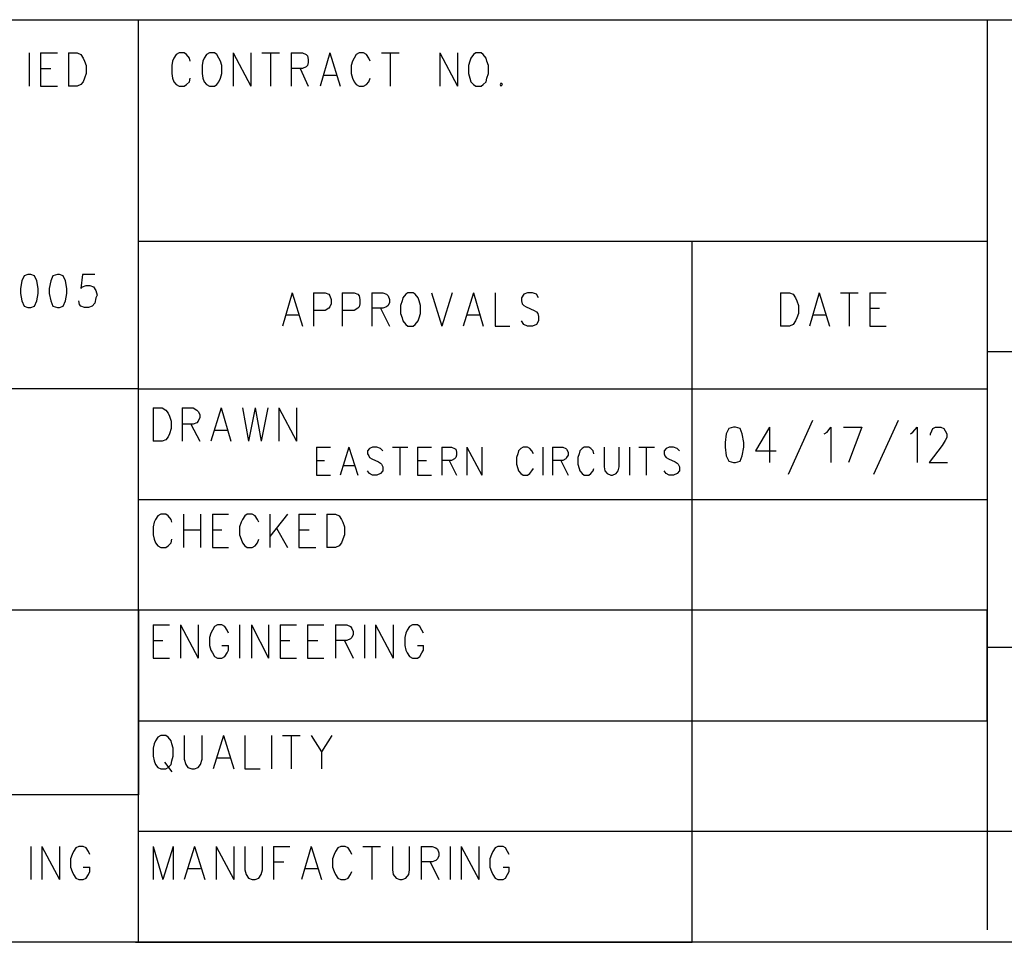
# Model space of a CAD drawing. Extents: x 12 to 27.9, y 10.8 to 21.2.
# Tile 6 of 32: x 24.1 to 25.5, y 10.8 to 12. Entities that reach past the tile are written whole.
import ezdxf

# ---------------------------------------------------------------- set-up
doc = ezdxf.new("R2010")
doc.units = 0
doc.layers.add('ASSYDWGBOT_pho', color=1, linetype='CONTINUOUS')

msp = doc.modelspace()

# ---------------------------------------------------------------- linework, layer by layer
at = {"layer": 'ASSYDWGBOT_pho'}
for points in [[(23.232, 12.049), (27.936, 12.049)], [(24.286, 10.799), (24.286, 12.049)], [(25.436, 12.049), (25.436, 10.816)], [(24.138, 12.004), (24.138, 11.959)], [(24.153, 12.004), (24.153, 11.959)], [(24.153, 12.004), (24.176, 12.004)], [(24.191, 12.004), (24.191, 11.959)], [(24.191, 12.004), (24.203, 12.004)], [(24.203, 12.004), (24.208, 12.002)], [(24.208, 12.002), (24.211, 11.997)], [(24.211, 11.997), (24.213, 11.993)], [(24.213, 11.993), (24.215, 11.987)], [(24.332, 11.993), (24.331, 11.987)], [(24.334, 11.997), (24.332, 11.993)], [(24.337, 12.002), (24.334, 11.997)], [(24.341, 12.004), (24.337, 12.002)], [(24.348, 12.004), (24.341, 12.004)], [(24.351, 12.002), (24.348, 12.004)], [(24.355, 11.997), (24.351, 12.002)], [(24.356, 11.993), (24.355, 11.997)], [(24.373, 11.993), (24.372, 11.987)], [(24.375, 11.997), (24.373, 11.993)], [(24.378, 12.002), (24.375, 11.997)], [(24.382, 12.004), (24.378, 12.002)], [(24.389, 12.004), (24.382, 12.004)], [(24.392, 12.002), (24.389, 12.004)], [(24.395, 11.997), (24.392, 12.002)], [(24.397, 11.993), (24.395, 11.997)], [(24.399, 11.987), (24.397, 11.993)], [(24.414, 12.004), (24.414, 11.959)], [(24.414, 12.004), (24.438, 11.959)], [(24.438, 12.004), (24.438, 11.959)], [(24.453, 12.004), (24.477, 12.004)], [(24.465, 12.004), (24.465, 11.959)], [(24.493, 12.004), (24.493, 11.959)], [(24.493, 12.004), (24.508, 12.004)], [(24.508, 12.004), (24.513, 12.002)], [(24.513, 12.002), (24.515, 12)], [(24.515, 12), (24.516, 11.995)], [(24.516, 11.995), (24.516, 11.991)], [(24.545, 12.004), (24.532, 11.959)], [(24.545, 12.004), (24.559, 11.959)], [(24.576, 11.993), (24.574, 11.987)], [(24.578, 11.997), (24.576, 11.993)], [(24.581, 12.002), (24.578, 11.997)], [(24.585, 12.004), (24.581, 12.002)], [(24.591, 12.004), (24.585, 12.004)], [(24.595, 12.002), (24.591, 12.004)], [(24.598, 11.997), (24.595, 12.002)], [(24.6, 11.993), (24.598, 11.997)], [(24.615, 12.004), (24.639, 12.004)], [(24.627, 12.004), (24.627, 11.959)], [(24.694, 12.004), (24.694, 11.959)], [(24.694, 12.004), (24.718, 11.959)], [(24.718, 12.004), (24.718, 11.959)], [(24.735, 11.993), (24.733, 11.987)], [(24.736, 11.997), (24.735, 11.993)], [(24.74, 12.002), (24.736, 11.997)], [(24.743, 12.004), (24.74, 12.002)], [(24.75, 12.004), (24.743, 12.004)], [(24.753, 12.002), (24.75, 12.004)], [(24.757, 11.997), (24.753, 12.002)], [(24.758, 11.993), (24.757, 11.997)], [(24.76, 11.987), (24.758, 11.993)], [(24.153, 11.983), (24.167, 11.983)], [(24.215, 11.987), (24.215, 11.976)], [(24.331, 11.987), (24.331, 11.976)], [(24.372, 11.987), (24.372, 11.976)], [(24.399, 11.976), (24.399, 11.987)], [(24.508, 11.983), (24.493, 11.983)], [(24.505, 11.983), (24.516, 11.959)], [(24.513, 11.985), (24.508, 11.983)], [(24.515, 11.987), (24.513, 11.985)], [(24.516, 11.991), (24.515, 11.987)], [(24.574, 11.987), (24.574, 11.976)], [(24.733, 11.987), (24.733, 11.976)], [(24.76, 11.976), (24.76, 11.987)], [(24.213, 11.97), (24.211, 11.965)], [(24.215, 11.976), (24.213, 11.97)], [(24.331, 11.976), (24.332, 11.97)], [(24.332, 11.97), (24.334, 11.965)], [(24.355, 11.965), (24.356, 11.97)], [(24.372, 11.976), (24.373, 11.97)], [(24.373, 11.97), (24.375, 11.965)], [(24.395, 11.965), (24.397, 11.97)], [(24.397, 11.97), (24.399, 11.976)], [(24.537, 11.974), (24.554, 11.974)], [(24.574, 11.976), (24.576, 11.97)], [(24.576, 11.97), (24.578, 11.965)], [(24.598, 11.965), (24.6, 11.97)], [(24.733, 11.976), (24.735, 11.97)], [(24.735, 11.97), (24.736, 11.965)], [(24.757, 11.965), (24.758, 11.97)], [(24.758, 11.97), (24.76, 11.976)], [(24.153, 11.959), (24.176, 11.959)], [(24.203, 11.959), (24.191, 11.959)], [(24.208, 11.961), (24.203, 11.959)], [(24.211, 11.965), (24.208, 11.961)], [(24.334, 11.965), (24.337, 11.961)], [(24.337, 11.961), (24.341, 11.959)], [(24.341, 11.959), (24.348, 11.959)], [(24.348, 11.959), (24.351, 11.961)], [(24.351, 11.961), (24.355, 11.965)], [(24.375, 11.965), (24.378, 11.961)], [(24.378, 11.961), (24.382, 11.959)], [(24.382, 11.959), (24.389, 11.959)], [(24.389, 11.959), (24.392, 11.961)], [(24.392, 11.961), (24.395, 11.965)], [(24.578, 11.965), (24.581, 11.961)], [(24.581, 11.961), (24.585, 11.959)], [(24.585, 11.959), (24.591, 11.959)], [(24.591, 11.959), (24.595, 11.961)], [(24.595, 11.961), (24.598, 11.965)], [(24.736, 11.965), (24.74, 11.961)], [(24.74, 11.961), (24.743, 11.959)], [(24.743, 11.959), (24.75, 11.959)], [(24.75, 11.959), (24.753, 11.961)], [(24.753, 11.961), (24.757, 11.965)], [(24.777, 11.963), (24.776, 11.961)], [(24.776, 11.961), (24.777, 11.959)], [(24.779, 11.961), (24.777, 11.963)], [(24.777, 11.959), (24.779, 11.961)], [(24.286, 11.749), (25.436, 11.749)], [(25.036, 10.799), (25.036, 11.749)], [(24.131, 11.702), (24.128, 11.695)], [(24.136, 11.704), (24.131, 11.702)], [(24.14, 11.704), (24.136, 11.704)], [(24.145, 11.702), (24.14, 11.704)], [(24.148, 11.695), (24.145, 11.702)], [(24.17, 11.702), (24.167, 11.695)], [(24.176, 11.704), (24.17, 11.702)], [(24.179, 11.704), (24.176, 11.704)], [(24.184, 11.702), (24.179, 11.704)], [(24.187, 11.695), (24.184, 11.702)], [(24.21, 11.704), (24.208, 11.685)], [(24.227, 11.704), (24.21, 11.704)], [(24.128, 11.695), (24.126, 11.685)], [(24.15, 11.685), (24.148, 11.695)], [(24.167, 11.695), (24.165, 11.685)], [(24.189, 11.685), (24.187, 11.695)], [(24.208, 11.685), (24.21, 11.687)], [(24.21, 11.687), (24.215, 11.689)], [(24.215, 11.689), (24.22, 11.689)], [(24.22, 11.689), (24.225, 11.687)], [(24.225, 11.687), (24.228, 11.682)], [(24.126, 11.685), (24.126, 11.678)], [(24.126, 11.678), (24.128, 11.668)], [(24.148, 11.668), (24.15, 11.678)], [(24.15, 11.678), (24.15, 11.685)], [(24.165, 11.685), (24.165, 11.678)], [(24.165, 11.678), (24.167, 11.668)], [(24.187, 11.668), (24.189, 11.678)], [(24.189, 11.678), (24.189, 11.685)], [(24.228, 11.682), (24.23, 11.676)], [(24.23, 11.676), (24.228, 11.672)], [(24.494, 11.679), (24.481, 11.634)], [(24.494, 11.679), (24.508, 11.634)], [(24.523, 11.679), (24.523, 11.634)], [(24.523, 11.679), (24.539, 11.679)], [(24.539, 11.679), (24.544, 11.677)], [(24.544, 11.677), (24.545, 11.675)], [(24.545, 11.675), (24.547, 11.67)], [(24.562, 11.679), (24.562, 11.634)], [(24.562, 11.679), (24.578, 11.679)], [(24.578, 11.679), (24.583, 11.677)], [(24.583, 11.677), (24.585, 11.675)], [(24.585, 11.675), (24.586, 11.67)], [(24.602, 11.679), (24.602, 11.634)], [(24.602, 11.679), (24.617, 11.679)], [(24.617, 11.679), (24.622, 11.677)], [(24.622, 11.677), (24.624, 11.675)], [(24.624, 11.675), (24.626, 11.67)], [(24.648, 11.677), (24.644, 11.672)], [(24.651, 11.679), (24.648, 11.677)], [(24.658, 11.679), (24.651, 11.679)], [(24.661, 11.677), (24.658, 11.679)], [(24.665, 11.672), (24.661, 11.677)], [(24.683, 11.679), (24.697, 11.634)], [(24.711, 11.679), (24.697, 11.634)], [(24.74, 11.679), (24.726, 11.634)], [(24.74, 11.679), (24.753, 11.634)], [(24.769, 11.679), (24.769, 11.634)], [(24.808, 11.677), (24.805, 11.672)], [(24.813, 11.679), (24.808, 11.677)], [(24.82, 11.679), (24.813, 11.679)], [(24.825, 11.677), (24.82, 11.679)], [(24.828, 11.672), (24.825, 11.677)], [(25.156, 11.679), (25.156, 11.634)], [(25.156, 11.679), (25.168, 11.679)], [(25.168, 11.679), (25.173, 11.677)], [(25.173, 11.677), (25.176, 11.672)], [(25.208, 11.679), (25.195, 11.634)], [(25.208, 11.679), (25.222, 11.634)], [(25.237, 11.679), (25.261, 11.679)], [(25.249, 11.679), (25.249, 11.634)], [(25.277, 11.679), (25.277, 11.634)], [(25.277, 11.679), (25.299, 11.679)], [(24.128, 11.668), (24.131, 11.661)], [(24.131, 11.661), (24.136, 11.659)], [(24.14, 11.659), (24.145, 11.661)], [(24.145, 11.661), (24.148, 11.668)], [(24.167, 11.668), (24.17, 11.661)], [(24.17, 11.661), (24.176, 11.659)], [(24.179, 11.659), (24.184, 11.661)], [(24.184, 11.661), (24.187, 11.668)], [(24.206, 11.663), (24.205, 11.668)], [(24.208, 11.661), (24.206, 11.663)], [(24.213, 11.659), (24.208, 11.661)], [(24.223, 11.661), (24.218, 11.659)], [(24.227, 11.665), (24.223, 11.661)], [(24.228, 11.672), (24.227, 11.665)], [(24.545, 11.66), (24.544, 11.658)], [(24.547, 11.664), (24.545, 11.66)], [(24.547, 11.67), (24.547, 11.664)], [(24.585, 11.66), (24.583, 11.658)], [(24.586, 11.664), (24.585, 11.66)], [(24.586, 11.67), (24.586, 11.664)], [(24.622, 11.66), (24.617, 11.658)], [(24.624, 11.662), (24.622, 11.66)], [(24.626, 11.666), (24.624, 11.662)], [(24.626, 11.67), (24.626, 11.666)], [(24.643, 11.668), (24.641, 11.662)], [(24.641, 11.662), (24.641, 11.651)], [(24.644, 11.672), (24.643, 11.668)], [(24.666, 11.668), (24.665, 11.672)], [(24.668, 11.662), (24.666, 11.668)], [(24.668, 11.651), (24.668, 11.662)], [(24.805, 11.672), (24.805, 11.668)], [(24.805, 11.668), (24.806, 11.664)], [(24.806, 11.664), (24.808, 11.662)], [(24.808, 11.662), (24.811, 11.66)], [(24.811, 11.66), (24.822, 11.655)], [(25.176, 11.672), (25.178, 11.668)], [(25.178, 11.668), (25.18, 11.662)], [(25.18, 11.662), (25.18, 11.651)], [(24.136, 11.659), (24.14, 11.659)], [(24.176, 11.659), (24.179, 11.659)], [(24.218, 11.659), (24.213, 11.659)], [(24.486, 11.649), (24.503, 11.649)], [(24.539, 11.655), (24.523, 11.655)], [(24.544, 11.658), (24.539, 11.655)], [(24.578, 11.655), (24.562, 11.655)], [(24.583, 11.658), (24.578, 11.655)], [(24.617, 11.658), (24.602, 11.658)], [(24.614, 11.658), (24.626, 11.634)], [(24.641, 11.651), (24.643, 11.645)], [(24.666, 11.645), (24.668, 11.651)], [(24.731, 11.649), (24.748, 11.649)], [(24.822, 11.655), (24.825, 11.653)], [(24.825, 11.653), (24.827, 11.651)], [(24.827, 11.651), (24.828, 11.647)], [(24.828, 11.647), (24.828, 11.641)], [(25.18, 11.651), (25.178, 11.645)], [(25.2, 11.649), (25.217, 11.649)], [(25.277, 11.658), (25.29, 11.658)], [(24.643, 11.645), (24.644, 11.641)], [(24.644, 11.641), (24.648, 11.636)], [(24.648, 11.636), (24.651, 11.634)], [(24.651, 11.634), (24.658, 11.634)], [(24.658, 11.634), (24.661, 11.636)], [(24.661, 11.636), (24.665, 11.641)], [(24.665, 11.641), (24.666, 11.645)], [(24.769, 11.634), (24.789, 11.634)], [(24.808, 11.636), (24.805, 11.641)], [(24.813, 11.634), (24.808, 11.636)], [(24.82, 11.634), (24.813, 11.634)], [(24.825, 11.636), (24.82, 11.634)], [(24.828, 11.641), (24.825, 11.636)], [(25.168, 11.634), (25.156, 11.634)], [(25.173, 11.636), (25.168, 11.634)], [(25.176, 11.641), (25.173, 11.636)], [(25.178, 11.645), (25.176, 11.641)], [(25.277, 11.634), (25.299, 11.634)], [(27.932, 11.599), (25.436, 11.599)], [(25.436, 11.599), (25.436, 11.199)], [(24.286, 11.549), (23.236, 11.549)], [(24.286, 11.549), (25.436, 11.549)], [(24.306, 11.523), (24.306, 11.478)], [(24.306, 11.523), (24.318, 11.523)], [(24.318, 11.523), (24.323, 11.52)], [(24.323, 11.52), (24.326, 11.516)], [(24.326, 11.516), (24.328, 11.512)], [(24.345, 11.523), (24.345, 11.478)], [(24.345, 11.523), (24.36, 11.523)], [(24.36, 11.523), (24.365, 11.52)], [(24.365, 11.52), (24.367, 11.518)], [(24.367, 11.518), (24.369, 11.514)], [(24.369, 11.514), (24.369, 11.51)], [(24.398, 11.523), (24.384, 11.478)], [(24.398, 11.523), (24.411, 11.478)], [(24.427, 11.523), (24.435, 11.478)], [(24.444, 11.523), (24.435, 11.478)], [(24.444, 11.523), (24.452, 11.478)], [(24.461, 11.523), (24.452, 11.478)], [(24.476, 11.523), (24.476, 11.478)], [(24.476, 11.523), (24.5, 11.478)], [(24.5, 11.523), (24.5, 11.478)], [(24.328, 11.512), (24.33, 11.505)], [(24.33, 11.505), (24.33, 11.495)], [(24.36, 11.501), (24.345, 11.501)], [(24.357, 11.501), (24.369, 11.478)], [(24.365, 11.503), (24.36, 11.501)], [(24.367, 11.505), (24.365, 11.503)], [(24.369, 11.51), (24.367, 11.505)], [(25.199, 11.506), (25.166, 11.433)], [(25.315, 11.506), (25.282, 11.433)], [(24.328, 11.488), (24.326, 11.484)], [(24.33, 11.495), (24.328, 11.488)], [(24.389, 11.493), (24.406, 11.493)], [(25.082, 11.488), (25.081, 11.476)], [(25.086, 11.495), (25.082, 11.488)], [(25.092, 11.497), (25.086, 11.495)], [(25.095, 11.497), (25.092, 11.497)], [(25.101, 11.495), (25.095, 11.497)], [(25.104, 11.488), (25.101, 11.495)], [(25.106, 11.476), (25.104, 11.488)], [(25.141, 11.497), (25.122, 11.465)], [(25.141, 11.497), (25.141, 11.449)], [(25.215, 11.488), (25.219, 11.49)], [(25.219, 11.49), (25.224, 11.497)], [(25.224, 11.497), (25.224, 11.449)], [(25.241, 11.497), (25.266, 11.497)], [(25.266, 11.497), (25.248, 11.449)], [(25.332, 11.488), (25.335, 11.49)], [(25.335, 11.49), (25.341, 11.497)], [(25.341, 11.497), (25.341, 11.449)], [(25.359, 11.488), (25.361, 11.492)], [(25.359, 11.486), (25.359, 11.488)], [(25.361, 11.492), (25.362, 11.495)], [(25.362, 11.495), (25.366, 11.497)], [(25.366, 11.497), (25.373, 11.497)], [(25.373, 11.497), (25.377, 11.495)], [(25.377, 11.495), (25.379, 11.492)], [(25.379, 11.492), (25.381, 11.488)], [(25.381, 11.488), (25.381, 11.483)], [(24.318, 11.478), (24.306, 11.478)], [(24.323, 11.48), (24.318, 11.478)], [(24.326, 11.484), (24.323, 11.48)], [(25.081, 11.476), (25.081, 11.47)], [(25.106, 11.47), (25.106, 11.476)], [(25.379, 11.479), (25.375, 11.472)], [(25.381, 11.483), (25.379, 11.479)], [(24.527, 11.47), (24.527, 11.432)], [(24.527, 11.47), (24.546, 11.47)], [(24.571, 11.47), (24.559, 11.432)], [(24.571, 11.47), (24.583, 11.432)], [(24.599, 11.468), (24.596, 11.465)], [(24.596, 11.465), (24.596, 11.461)], [(24.596, 11.461), (24.598, 11.458)], [(24.603, 11.47), (24.599, 11.468)], [(24.609, 11.47), (24.603, 11.47)], [(24.614, 11.468), (24.609, 11.47)], [(24.617, 11.465), (24.614, 11.468)], [(24.63, 11.47), (24.651, 11.47)], [(24.64, 11.47), (24.64, 11.432)], [(24.664, 11.47), (24.664, 11.432)], [(24.664, 11.47), (24.683, 11.47)], [(24.697, 11.47), (24.697, 11.432)], [(24.697, 11.47), (24.71, 11.47)], [(24.71, 11.47), (24.714, 11.468)], [(24.714, 11.468), (24.716, 11.467)], [(24.716, 11.467), (24.717, 11.463)], [(24.717, 11.463), (24.717, 11.459)], [(24.731, 11.47), (24.731, 11.432)], [(24.731, 11.47), (24.751, 11.432)], [(24.751, 11.47), (24.751, 11.432)], [(24.8, 11.461), (24.798, 11.456)], [(24.801, 11.465), (24.8, 11.461)], [(24.804, 11.468), (24.801, 11.465)], [(24.807, 11.47), (24.804, 11.468)], [(24.813, 11.47), (24.807, 11.47)], [(24.816, 11.468), (24.813, 11.47)], [(24.819, 11.465), (24.816, 11.468)], [(24.821, 11.461), (24.819, 11.465)], [(24.834, 11.47), (24.834, 11.432)], [(24.847, 11.47), (24.847, 11.432)], [(24.847, 11.47), (24.861, 11.47)], [(24.861, 11.47), (24.865, 11.468)], [(24.865, 11.468), (24.866, 11.467)], [(24.866, 11.467), (24.868, 11.463)], [(24.868, 11.463), (24.868, 11.459)], [(24.883, 11.461), (24.881, 11.456)], [(24.884, 11.465), (24.883, 11.461)], [(24.887, 11.468), (24.884, 11.465)], [(24.89, 11.47), (24.887, 11.468)], [(24.896, 11.47), (24.89, 11.47)], [(24.899, 11.468), (24.896, 11.47)], [(24.902, 11.465), (24.899, 11.468)], [(24.903, 11.461), (24.902, 11.465)], [(24.917, 11.47), (24.917, 11.443)], [(24.937, 11.443), (24.937, 11.47)], [(24.951, 11.47), (24.951, 11.432)], [(24.964, 11.47), (24.985, 11.47)], [(24.974, 11.47), (24.974, 11.432)], [(25.001, 11.468), (24.998, 11.465)], [(24.998, 11.465), (24.998, 11.461)], [(24.998, 11.461), (24.999, 11.458)], [(25.005, 11.47), (25.001, 11.468)], [(25.011, 11.47), (25.005, 11.47)], [(25.016, 11.468), (25.011, 11.47)], [(25.019, 11.465), (25.016, 11.468)], [(25.081, 11.47), (25.082, 11.458)], [(25.104, 11.458), (25.106, 11.47)], [(25.122, 11.465), (25.15, 11.465)], [(25.375, 11.472), (25.357, 11.449)], [(24.527, 11.452), (24.538, 11.452)], [(24.598, 11.458), (24.599, 11.456)], [(24.599, 11.456), (24.602, 11.454)], [(24.602, 11.454), (24.611, 11.45)], [(24.611, 11.45), (24.614, 11.448)], [(24.614, 11.448), (24.615, 11.447)], [(24.615, 11.447), (24.617, 11.443)], [(24.664, 11.452), (24.676, 11.452)], [(24.71, 11.452), (24.697, 11.452)], [(24.707, 11.452), (24.717, 11.432)], [(24.714, 11.454), (24.71, 11.452)], [(24.716, 11.456), (24.714, 11.454)], [(24.717, 11.459), (24.716, 11.456)], [(24.798, 11.456), (24.798, 11.447)], [(24.798, 11.447), (24.8, 11.441)], [(24.861, 11.452), (24.847, 11.452)], [(24.858, 11.452), (24.868, 11.432)], [(24.865, 11.454), (24.861, 11.452)], [(24.866, 11.456), (24.865, 11.454)], [(24.868, 11.459), (24.866, 11.456)], [(24.881, 11.456), (24.881, 11.447)], [(24.881, 11.447), (24.883, 11.441)], [(24.999, 11.458), (25.001, 11.456)], [(25.001, 11.456), (25.004, 11.454)], [(25.004, 11.454), (25.013, 11.45)], [(25.013, 11.45), (25.016, 11.448)], [(25.016, 11.448), (25.017, 11.447)], [(25.017, 11.447), (25.019, 11.443)], [(25.082, 11.458), (25.086, 11.451)], [(25.086, 11.451), (25.092, 11.449)], [(25.092, 11.449), (25.095, 11.449)], [(25.095, 11.449), (25.101, 11.451)], [(25.101, 11.451), (25.104, 11.458)], [(25.357, 11.449), (25.382, 11.449)], [(24.564, 11.445), (24.578, 11.445)], [(24.599, 11.434), (24.596, 11.438)], [(24.603, 11.432), (24.599, 11.434)], [(24.614, 11.434), (24.609, 11.432)], [(24.617, 11.438), (24.614, 11.434)], [(24.617, 11.443), (24.617, 11.438)], [(24.8, 11.441), (24.801, 11.438)], [(24.801, 11.438), (24.804, 11.434)], [(24.804, 11.434), (24.807, 11.432)], [(24.813, 11.432), (24.816, 11.434)], [(24.816, 11.434), (24.819, 11.438)], [(24.819, 11.438), (24.821, 11.441)], [(24.883, 11.441), (24.884, 11.438)], [(24.884, 11.438), (24.887, 11.434)], [(24.887, 11.434), (24.89, 11.432)], [(24.896, 11.432), (24.899, 11.434)], [(24.899, 11.434), (24.902, 11.438)], [(24.902, 11.438), (24.903, 11.441)], [(24.917, 11.443), (24.918, 11.438)], [(24.918, 11.438), (24.921, 11.434)], [(24.921, 11.434), (24.926, 11.432)], [(24.928, 11.432), (24.933, 11.434)], [(24.933, 11.434), (24.936, 11.438)], [(24.936, 11.438), (24.937, 11.443)], [(25.001, 11.434), (24.998, 11.438)], [(25.005, 11.432), (25.001, 11.434)], [(25.016, 11.434), (25.011, 11.432)], [(25.019, 11.438), (25.016, 11.434)], [(25.019, 11.443), (25.019, 11.438)], [(24.527, 11.432), (24.546, 11.432)], [(24.609, 11.432), (24.603, 11.432)], [(24.664, 11.432), (24.683, 11.432)], [(24.807, 11.432), (24.813, 11.432)], [(24.89, 11.432), (24.896, 11.432)], [(24.926, 11.432), (24.928, 11.432)], [(25.011, 11.432), (25.005, 11.432)], [(24.286, 11.399), (25.436, 11.399)], [(24.307, 11.368), (24.306, 11.362)], [(24.309, 11.372), (24.307, 11.368)], [(24.312, 11.377), (24.309, 11.372)], [(24.316, 11.379), (24.312, 11.377)], [(24.323, 11.379), (24.316, 11.379)], [(24.326, 11.377), (24.323, 11.379)], [(24.33, 11.372), (24.326, 11.377)], [(24.331, 11.368), (24.33, 11.372)], [(24.347, 11.379), (24.347, 11.334)], [(24.37, 11.379), (24.37, 11.334)], [(24.386, 11.379), (24.386, 11.334)], [(24.386, 11.379), (24.408, 11.379)], [(24.425, 11.368), (24.423, 11.362)], [(24.427, 11.372), (24.425, 11.368)], [(24.43, 11.377), (24.427, 11.372)], [(24.433, 11.379), (24.43, 11.377)], [(24.44, 11.379), (24.433, 11.379)], [(24.444, 11.377), (24.44, 11.379)], [(24.447, 11.372), (24.444, 11.377)], [(24.449, 11.368), (24.447, 11.372)], [(24.464, 11.379), (24.464, 11.334)], [(24.488, 11.379), (24.464, 11.349)], [(24.503, 11.379), (24.503, 11.334)], [(24.503, 11.379), (24.526, 11.379)], [(24.541, 11.379), (24.541, 11.334)], [(24.541, 11.379), (24.553, 11.379)], [(24.553, 11.379), (24.558, 11.377)], [(24.558, 11.377), (24.561, 11.372)], [(24.561, 11.372), (24.563, 11.368)], [(24.563, 11.368), (24.565, 11.362)], [(24.306, 11.362), (24.306, 11.351)], [(24.347, 11.358), (24.37, 11.358)], [(24.386, 11.358), (24.399, 11.358)], [(24.423, 11.362), (24.423, 11.351)], [(24.473, 11.36), (24.488, 11.334)], [(24.503, 11.358), (24.517, 11.358)], [(24.565, 11.362), (24.565, 11.351)], [(24.306, 11.351), (24.307, 11.345)], [(24.307, 11.345), (24.309, 11.34)], [(24.309, 11.34), (24.312, 11.336)], [(24.326, 11.336), (24.33, 11.34)], [(24.33, 11.34), (24.331, 11.345)], [(24.423, 11.351), (24.425, 11.345)], [(24.425, 11.345), (24.427, 11.34)], [(24.427, 11.34), (24.43, 11.336)], [(24.444, 11.336), (24.447, 11.34)], [(24.447, 11.34), (24.449, 11.345)], [(24.561, 11.34), (24.558, 11.336)], [(24.563, 11.345), (24.561, 11.34)], [(24.565, 11.351), (24.563, 11.345)], [(24.312, 11.336), (24.316, 11.334)], [(24.316, 11.334), (24.323, 11.334)], [(24.323, 11.334), (24.326, 11.336)], [(24.386, 11.334), (24.408, 11.334)], [(24.43, 11.336), (24.433, 11.334)], [(24.433, 11.334), (24.44, 11.334)], [(24.44, 11.334), (24.444, 11.336)], [(24.503, 11.334), (24.526, 11.334)], [(24.553, 11.334), (24.541, 11.334)], [(24.558, 11.336), (24.553, 11.334)], [(24.286, 11.249), (23.236, 11.249)], [(25.436, 11.249), (24.286, 11.249)], [(24.286, 11.249), (24.286, 10.999)], [(25.436, 11.099), (25.436, 11.249)], [(24.306, 11.229), (24.306, 11.184)], [(24.306, 11.229), (24.328, 11.229)], [(24.343, 11.229), (24.343, 11.184)], [(24.343, 11.229), (24.367, 11.184)], [(24.367, 11.229), (24.367, 11.184)], [(24.386, 11.222), (24.384, 11.218)], [(24.389, 11.227), (24.386, 11.222)], [(24.393, 11.229), (24.389, 11.227)], [(24.399, 11.229), (24.393, 11.229)], [(24.403, 11.227), (24.399, 11.229)], [(24.406, 11.222), (24.403, 11.227)], [(24.408, 11.218), (24.406, 11.222)], [(24.423, 11.229), (24.423, 11.184)], [(24.439, 11.229), (24.439, 11.184)], [(24.439, 11.229), (24.462, 11.184)], [(24.462, 11.229), (24.462, 11.184)], [(24.478, 11.229), (24.478, 11.184)], [(24.478, 11.229), (24.5, 11.229)], [(24.515, 11.229), (24.515, 11.184)], [(24.515, 11.229), (24.537, 11.229)], [(24.553, 11.229), (24.553, 11.184)], [(24.553, 11.229), (24.568, 11.229)], [(24.568, 11.229), (24.573, 11.227)], [(24.573, 11.227), (24.575, 11.224)], [(24.575, 11.224), (24.577, 11.22)], [(24.577, 11.22), (24.577, 11.216)], [(24.592, 11.229), (24.592, 11.184)], [(24.607, 11.229), (24.607, 11.184)], [(24.607, 11.229), (24.631, 11.184)], [(24.631, 11.229), (24.631, 11.184)], [(24.65, 11.222), (24.648, 11.218)], [(24.653, 11.227), (24.65, 11.222)], [(24.657, 11.229), (24.653, 11.227)], [(24.664, 11.229), (24.657, 11.229)], [(24.667, 11.227), (24.664, 11.229)], [(24.67, 11.222), (24.667, 11.227)], [(24.672, 11.218), (24.67, 11.222)], [(24.306, 11.208), (24.319, 11.208)], [(24.384, 11.218), (24.382, 11.212)], [(24.382, 11.212), (24.382, 11.201)], [(24.478, 11.208), (24.491, 11.208)], [(24.515, 11.208), (24.529, 11.208)], [(24.568, 11.208), (24.553, 11.208)], [(24.565, 11.208), (24.577, 11.184)], [(24.573, 11.21), (24.568, 11.208)], [(24.575, 11.212), (24.573, 11.21)], [(24.577, 11.216), (24.575, 11.212)], [(24.648, 11.218), (24.647, 11.212)], [(24.647, 11.212), (24.647, 11.201)], [(24.382, 11.201), (24.384, 11.195)], [(24.384, 11.195), (24.386, 11.191)], [(24.399, 11.201), (24.408, 11.201)], [(24.406, 11.191), (24.408, 11.195)], [(24.408, 11.195), (24.408, 11.201)], [(24.647, 11.201), (24.648, 11.195)], [(24.648, 11.195), (24.65, 11.191)], [(24.664, 11.201), (24.672, 11.201)], [(24.67, 11.191), (24.672, 11.195)], [(24.672, 11.195), (24.672, 11.201)], [(25.436, 11.199), (27.936, 11.199)], [(24.306, 11.184), (24.328, 11.184)], [(24.386, 11.191), (24.389, 11.186)], [(24.389, 11.186), (24.393, 11.184)], [(24.393, 11.184), (24.399, 11.184)], [(24.399, 11.184), (24.403, 11.186)], [(24.403, 11.186), (24.406, 11.191)], [(24.478, 11.184), (24.5, 11.184)], [(24.515, 11.184), (24.537, 11.184)], [(24.65, 11.191), (24.653, 11.186)], [(24.653, 11.186), (24.657, 11.184)], [(24.657, 11.184), (24.664, 11.184)], [(24.664, 11.184), (24.667, 11.186)], [(24.667, 11.186), (24.67, 11.191)], [(24.286, 10.949), (24.286, 11.099)], [(24.286, 11.099), (25.436, 11.099)], [(24.312, 11.077), (24.309, 11.072)], [(24.316, 11.079), (24.312, 11.077)], [(24.323, 11.079), (24.316, 11.079)], [(24.326, 11.077), (24.323, 11.079)], [(24.33, 11.072), (24.326, 11.077)], [(24.348, 11.079), (24.348, 11.047)], [(24.372, 11.047), (24.372, 11.079)], [(24.401, 11.079), (24.387, 11.034)], [(24.401, 11.079), (24.415, 11.034)], [(24.43, 11.079), (24.43, 11.034)], [(24.466, 11.079), (24.466, 11.034)], [(24.481, 11.079), (24.505, 11.079)], [(24.493, 11.079), (24.493, 11.034)], [(24.52, 11.079), (24.534, 11.057)], [(24.548, 11.079), (24.534, 11.057)], [(24.307, 11.068), (24.306, 11.062)], [(24.306, 11.062), (24.306, 11.051)], [(24.309, 11.072), (24.307, 11.068)], [(24.331, 11.068), (24.33, 11.072)], [(24.333, 11.062), (24.331, 11.068)], [(24.333, 11.051), (24.333, 11.062)], [(24.306, 11.051), (24.307, 11.045)], [(24.331, 11.045), (24.333, 11.051)], [(24.348, 11.047), (24.35, 11.04)], [(24.37, 11.04), (24.372, 11.047)], [(24.393, 11.049), (24.41, 11.049)], [(24.534, 11.057), (24.534, 11.034)], [(24.307, 11.045), (24.309, 11.04)], [(24.309, 11.04), (24.312, 11.036)], [(24.312, 11.036), (24.316, 11.034)], [(24.316, 11.034), (24.323, 11.034)], [(24.321, 11.043), (24.331, 11.03)], [(24.323, 11.034), (24.326, 11.036)], [(24.326, 11.036), (24.33, 11.04)], [(24.33, 11.04), (24.331, 11.045)], [(24.35, 11.04), (24.353, 11.036)], [(24.353, 11.036), (24.358, 11.034)], [(24.358, 11.034), (24.362, 11.034)], [(24.362, 11.034), (24.367, 11.036)], [(24.367, 11.036), (24.37, 11.04)], [(24.43, 11.034), (24.451, 11.034)], [(24.286, 10.999), (23.232, 10.999)], [(27.936, 10.949), (24.286, 10.949)], [(24.14, 10.929), (24.14, 10.884)], [(24.155, 10.929), (24.155, 10.884)], [(24.155, 10.929), (24.179, 10.884)], [(24.179, 10.929), (24.179, 10.884)], [(24.201, 10.927), (24.198, 10.922)], [(24.205, 10.929), (24.201, 10.927)], [(24.211, 10.929), (24.205, 10.929)], [(24.215, 10.927), (24.211, 10.929)], [(24.218, 10.922), (24.215, 10.927)], [(24.306, 10.929), (24.306, 10.884)], [(24.306, 10.929), (24.319, 10.884)], [(24.333, 10.929), (24.319, 10.884)], [(24.333, 10.929), (24.333, 10.884)], [(24.362, 10.929), (24.348, 10.884)], [(24.362, 10.929), (24.376, 10.884)], [(24.391, 10.929), (24.391, 10.884)], [(24.391, 10.929), (24.415, 10.884)], [(24.415, 10.929), (24.415, 10.884)], [(24.43, 10.929), (24.43, 10.897)], [(24.454, 10.897), (24.454, 10.929)], [(24.469, 10.929), (24.469, 10.884)], [(24.469, 10.929), (24.491, 10.929)], [(24.52, 10.929), (24.507, 10.884)], [(24.52, 10.929), (24.534, 10.884)], [(24.556, 10.927), (24.553, 10.922)], [(24.56, 10.929), (24.556, 10.927)], [(24.566, 10.929), (24.56, 10.929)], [(24.57, 10.927), (24.566, 10.929)], [(24.573, 10.922), (24.57, 10.927)], [(24.59, 10.929), (24.614, 10.929)], [(24.602, 10.929), (24.602, 10.884)], [(24.63, 10.929), (24.63, 10.897)], [(24.653, 10.897), (24.653, 10.929)], [(24.669, 10.929), (24.669, 10.884)], [(24.669, 10.929), (24.684, 10.929)], [(24.684, 10.929), (24.689, 10.927)], [(24.689, 10.927), (24.691, 10.925)], [(24.708, 10.929), (24.708, 10.884)], [(24.723, 10.929), (24.723, 10.884)], [(24.723, 10.929), (24.747, 10.884)], [(24.747, 10.929), (24.747, 10.884)], [(24.769, 10.927), (24.766, 10.922)], [(24.773, 10.929), (24.769, 10.927)], [(24.78, 10.929), (24.773, 10.929)], [(24.783, 10.927), (24.78, 10.929)], [(24.786, 10.922), (24.783, 10.927)], [(24.196, 10.918), (24.194, 10.912)], [(24.198, 10.922), (24.196, 10.918)], [(24.22, 10.918), (24.218, 10.922)], [(24.551, 10.918), (24.549, 10.912)], [(24.553, 10.922), (24.551, 10.918)], [(24.575, 10.918), (24.573, 10.922)], [(24.691, 10.925), (24.693, 10.92)], [(24.693, 10.916), (24.691, 10.912)], [(24.693, 10.92), (24.693, 10.916)], [(24.764, 10.918), (24.762, 10.912)], [(24.766, 10.922), (24.764, 10.918)], [(24.788, 10.918), (24.786, 10.922)], [(24.194, 10.912), (24.194, 10.901)], [(24.194, 10.901), (24.196, 10.895)], [(24.211, 10.901), (24.22, 10.901)], [(24.22, 10.895), (24.22, 10.901)], [(24.353, 10.899), (24.37, 10.899)], [(24.469, 10.908), (24.483, 10.908)], [(24.512, 10.899), (24.529, 10.899)], [(24.549, 10.912), (24.549, 10.901)], [(24.549, 10.901), (24.551, 10.895)], [(24.684, 10.908), (24.669, 10.908)], [(24.681, 10.908), (24.693, 10.884)], [(24.689, 10.91), (24.684, 10.908)], [(24.691, 10.912), (24.689, 10.91)], [(24.762, 10.912), (24.762, 10.901)], [(24.762, 10.901), (24.764, 10.895)], [(24.78, 10.901), (24.788, 10.901)], [(24.788, 10.895), (24.788, 10.901)], [(24.196, 10.895), (24.198, 10.891)], [(24.198, 10.891), (24.201, 10.886)], [(24.201, 10.886), (24.205, 10.884)], [(24.211, 10.884), (24.215, 10.886)], [(24.215, 10.886), (24.218, 10.891)], [(24.218, 10.891), (24.22, 10.895)], [(24.43, 10.897), (24.432, 10.891)], [(24.432, 10.891), (24.435, 10.886)], [(24.435, 10.886), (24.44, 10.884)], [(24.444, 10.884), (24.449, 10.886)], [(24.449, 10.886), (24.452, 10.891)], [(24.452, 10.891), (24.454, 10.897)], [(24.551, 10.895), (24.553, 10.891)], [(24.553, 10.891), (24.556, 10.886)], [(24.556, 10.886), (24.56, 10.884)], [(24.566, 10.884), (24.57, 10.886)], [(24.57, 10.886), (24.573, 10.891)], [(24.573, 10.891), (24.575, 10.895)], [(24.63, 10.897), (24.631, 10.891)], [(24.631, 10.891), (24.635, 10.886)], [(24.635, 10.886), (24.64, 10.884)], [(24.643, 10.884), (24.648, 10.886)], [(24.648, 10.886), (24.652, 10.891)], [(24.652, 10.891), (24.653, 10.897)], [(24.764, 10.895), (24.766, 10.891)], [(24.766, 10.891), (24.769, 10.886)], [(24.769, 10.886), (24.773, 10.884)], [(24.78, 10.884), (24.783, 10.886)], [(24.783, 10.886), (24.786, 10.891)], [(24.786, 10.891), (24.788, 10.895)], [(24.205, 10.884), (24.211, 10.884)], [(24.44, 10.884), (24.444, 10.884)], [(24.56, 10.884), (24.566, 10.884)], [(24.64, 10.884), (24.643, 10.884)], [(24.773, 10.884), (24.78, 10.884)], [(27.936, 10.799), (12.048, 10.799)], [(27.932, 10.799), (23.232, 10.799)], [(24.282, 10.799), (25.036, 10.799)]]:
    msp.add_lwpolyline(points, dxfattribs=at)

doc.saveas('drawing.dxf')
